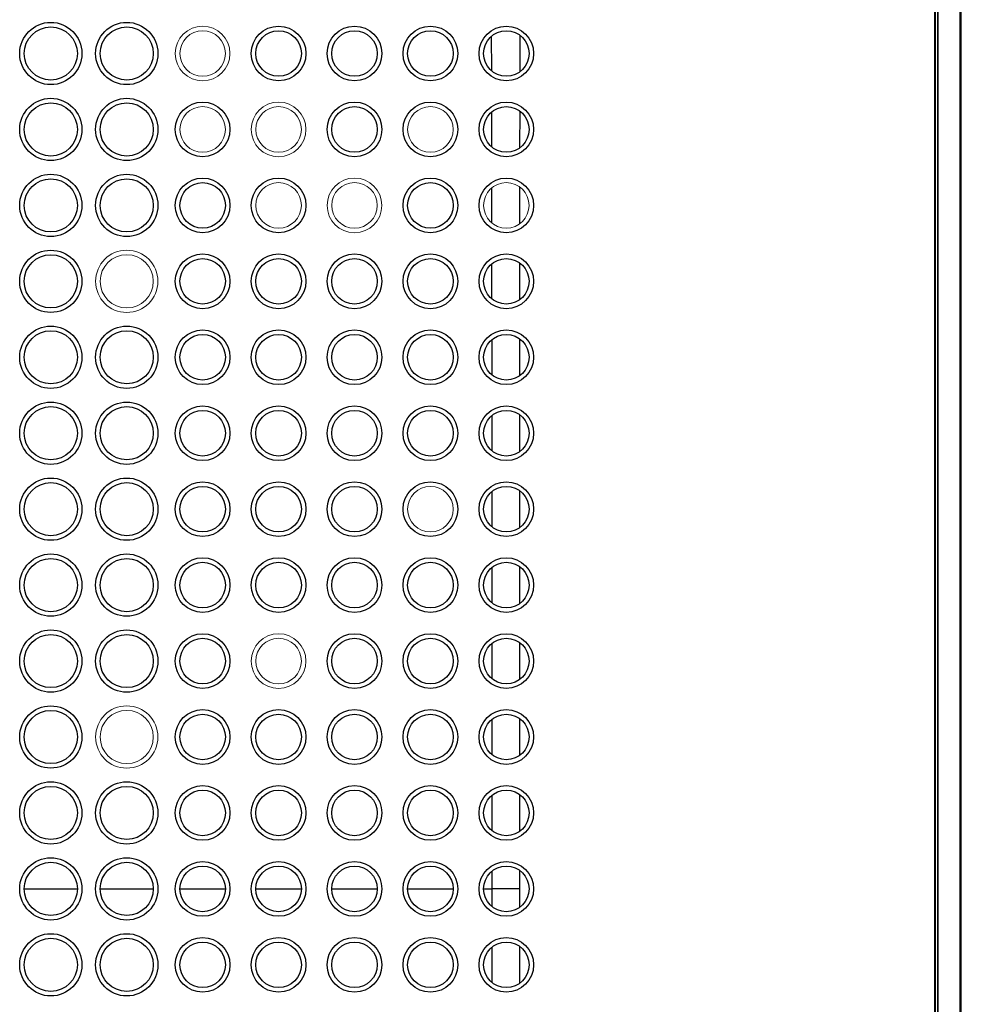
# Model space of a CAD drawing. Header units: millimetres. Extents: x -69 to 684, y -95 to 792.
# Tile 19 of 25: x 106 to 168, y 610 to 675. Entities that reach past the tile are written whole.
import ezdxf

# ---------------------------------------------------------------- set-up
doc = ezdxf.new("R2010")
doc.units = ezdxf.units.MM

msp = doc.modelspace()

# ---------------------------------------------------------------- linework, layer by layer
at = {"color": 144, "linetype": 'Continuous', "lineweight": 18}
for p, q in [((166.344, 477.465), (166.344, 757.397)), ((166.488, 695.66), (166.488, 539.202))]:
    msp.add_line(p, q, dxfattribs=at)
at = {"color": 7, "linetype": 'Continuous', "lineweight": 25}
for p, q in [((166.512, 757.432), (166.512, 477.43)), ((167.968, 757.397), (167.968, 477.465)), ((168.055, 477.465), (168.055, 757.397)), ((166.29, 695.831), (166.29, 539.031))]:
    msp.add_line(p, q, dxfattribs=at)
at = {"color": 8, "linetype": 'Continuous', "lineweight": 25}
for p, q in [((137.126, 671.321), (137.123, 673.558)), ((138.97, 673.608), (138.97, 671.238)), ((137.133, 666.315), (137.13, 668.562)), ((138.969, 668.609), (138.968, 666.237)), ((137.139, 661.31), (137.136, 663.566)), ((138.967, 663.611), (138.967, 661.236)), ((137.145, 656.305), (137.142, 658.57)), ((138.966, 658.612), (138.965, 656.235)), ((137.15, 651.3), (137.148, 653.574)), ((138.964, 653.613), (138.964, 651.235)), ((137.153, 646.298), (137.152, 648.576)), ((138.963, 648.613), (138.963, 646.234)), ((137.156, 641.296), (137.154, 643.578)), ((138.962, 643.614), (138.962, 641.234)), ((137.158, 636.294), (137.157, 638.579)), ((138.962, 638.615), (138.961, 636.233)), ((137.161, 631.292), (137.159, 633.581)), ((137.163, 626.29), (137.162, 628.583)), ((138.961, 628.616), (138.96, 626.233)), ((138.96, 623.616), (138.96, 621.233)), ((137.166, 621.288), (137.165, 623.584)), ((137.168, 617.431), (137.167, 618.586)), ((138.96, 618.616), (138.96, 617.431)), ((106.34, 617.431), (109.84, 617.431)), ((111.34, 617.431), (114.84, 617.431)), ((116.59, 617.431), (119.59, 617.431)), ((121.59, 617.431), (124.59, 617.431)), ((126.59, 617.431), (129.59, 617.431)), ((131.59, 617.431), (134.59, 617.431)), ((136.59, 617.431), (137.168, 617.431)), ((137.167, 616.286), (137.168, 617.431)), ((138.96, 617.431), (138.96, 616.233)), ((137.165, 611.278), (137.166, 613.575)), ((138.96, 613.63), (138.96, 611.247))]:
    msp.add_line(p, q, dxfattribs=at)
at = {"color": 7, "linetype": 'Continuous', "lineweight": 25}
for centre, radius in [((108.09, 672.431), 2.05), ((108.09, 672.431), 1.75), ((113.09, 672.431), 2.05), ((113.09, 672.431), 1.75), ((123.09, 672.431), 1.8), ((128.09, 672.431), 1.8), ((133.09, 672.431), 1.8), ((138.09, 672.431), 1.8), ((123.09, 672.431), 1.5), ((128.09, 672.431), 1.5), ((133.09, 672.431), 1.5), ((138.09, 672.431), 1.5), ((108.09, 667.431), 2.05), ((108.09, 667.431), 1.75), ((113.09, 667.431), 2.05), ((113.09, 667.431), 1.75), ((118.09, 667.431), 1.8), ((128.09, 667.431), 1.8), ((133.09, 667.431), 1.8), ((138.09, 667.431), 1.8), ((128.09, 667.431), 1.5), ((138.09, 667.431), 1.5), ((108.09, 662.431), 2.05), ((113.09, 662.431), 2.05), ((108.09, 662.431), 1.75), ((113.09, 662.431), 1.75), ((118.09, 662.431), 1.8), ((118.09, 662.431), 1.5), ((123.09, 662.431), 1.8), ((133.09, 662.431), 1.8), ((133.09, 662.431), 1.5), ((138.09, 662.431), 1.8), ((108.09, 657.431), 2.05), ((108.09, 657.431), 1.75), ((118.09, 657.431), 1.8), ((118.09, 657.431), 1.5), ((123.09, 657.431), 1.8), ((123.09, 657.431), 1.5), ((128.09, 657.431), 1.8), ((128.09, 657.431), 1.5), ((133.09, 657.431), 1.8), ((133.09, 657.431), 1.5), ((138.09, 657.431), 1.8), ((138.09, 657.431), 1.5), ((108.09, 652.431), 2.05), ((108.09, 652.431), 1.75), ((113.09, 652.431), 2.05), ((113.09, 652.431), 1.75), ((118.09, 652.431), 1.8), ((123.09, 652.431), 1.8), ((128.09, 652.431), 1.8), ((133.09, 652.431), 1.8), ((138.09, 652.431), 1.8), ((118.09, 652.431), 1.5), ((123.09, 652.431), 1.5), ((128.09, 652.431), 1.5), ((133.09, 652.431), 1.5), ((138.09, 652.431), 1.5), ((108.09, 647.431), 2.05), ((108.09, 647.431), 1.75), ((113.09, 647.431), 2.05), ((113.09, 647.431), 1.75), ((118.09, 647.431), 1.8), ((118.09, 647.431), 1.5), ((123.09, 647.431), 1.8), ((123.09, 647.431), 1.5), ((128.09, 647.431), 1.8), ((128.09, 647.431), 1.5), ((133.09, 647.431), 1.8), ((133.09, 647.431), 1.5), ((138.09, 647.431), 1.8), ((138.09, 647.431), 1.5), ((108.09, 642.431), 2.05), ((113.09, 642.431), 2.05), ((108.09, 642.431), 1.75), ((113.09, 642.431), 1.75), ((118.09, 642.431), 1.8), ((118.09, 642.431), 1.5), ((123.09, 642.431), 1.8), ((123.09, 642.431), 1.5), ((128.09, 642.431), 1.8), ((128.09, 642.431), 1.5), ((133.09, 642.431), 1.8), ((138.09, 642.431), 1.8), ((138.09, 642.431), 1.5), ((108.09, 637.431), 2.05), ((108.09, 637.431), 1.75), ((113.09, 637.431), 2.05), ((113.09, 637.431), 1.75), ((118.09, 637.431), 1.8), ((123.09, 637.431), 1.8), ((128.09, 637.431), 1.8), ((133.09, 637.431), 1.8), ((138.09, 637.431), 1.8), ((118.09, 637.431), 1.5), ((123.09, 637.431), 1.5), ((128.09, 637.431), 1.5), ((133.09, 637.431), 1.5), ((138.09, 637.431), 1.5), ((108.09, 632.431), 2.05), ((108.09, 632.431), 1.75), ((113.09, 632.431), 2.05), ((113.09, 632.431), 1.75), ((118.09, 632.431), 1.8), ((128.09, 632.431), 1.8), ((133.09, 632.431), 1.8), ((138.09, 632.431), 1.8), ((118.09, 632.431), 1.5), ((128.09, 632.431), 1.5), ((133.09, 632.431), 1.5), ((138.09, 632.431), 1.5), ((108.09, 627.431), 2.05), ((108.09, 627.431), 1.75), ((118.09, 627.431), 1.8), ((118.09, 627.431), 1.5), ((123.09, 627.431), 1.8), ((123.09, 627.431), 1.5), ((128.09, 627.431), 1.8), ((128.09, 627.431), 1.5), ((133.09, 627.431), 1.8), ((133.09, 627.431), 1.5), ((138.09, 627.431), 1.8), ((138.09, 627.431), 1.5), ((108.09, 622.431), 2.05), ((113.09, 622.431), 2.05), ((108.09, 622.431), 1.75), ((113.09, 622.431), 1.75), ((118.09, 622.431), 1.8), ((118.09, 622.431), 1.5), ((123.09, 622.431), 1.8), ((123.09, 622.431), 1.5), ((128.09, 622.431), 1.8), ((128.09, 622.431), 1.5), ((133.09, 622.431), 1.8), ((133.09, 622.431), 1.5), ((138.09, 622.431), 1.8), ((138.09, 622.431), 1.5), ((108.09, 617.431), 2.05), ((108.09, 617.431), 1.75), ((113.09, 617.431), 2.05), ((113.09, 617.431), 1.75), ((118.09, 617.431), 1.8), ((123.09, 617.431), 1.8), ((128.09, 617.431), 1.8), ((133.09, 617.431), 1.8), ((138.09, 617.431), 1.8), ((118.09, 617.431), 1.5), ((123.09, 617.431), 1.5), ((128.09, 617.431), 1.5), ((133.09, 617.431), 1.5), ((138.09, 617.431), 1.5), ((108.09, 612.431), 2.05), ((108.09, 612.431), 1.75), ((113.09, 612.431), 2.05), ((113.09, 612.431), 1.75), ((118.09, 612.431), 1.8), ((118.09, 612.431), 1.5), ((123.09, 612.431), 1.8), ((123.09, 612.431), 1.5), ((128.09, 612.431), 1.8), ((128.09, 612.431), 1.5), ((133.09, 612.431), 1.8), ((133.09, 612.431), 1.5), ((138.09, 612.431), 1.8), ((138.09, 612.431), 1.5)]:
    msp.add_circle(centre, radius, dxfattribs=at)
at = {"color": 144, "linetype": 'Continuous', "lineweight": 18}
for centre, radius in [((118.09, 672.431), 1.8), ((118.09, 672.431), 1.5), ((123.09, 667.431), 1.8), ((118.09, 667.431), 1.5), ((123.09, 667.431), 1.5), ((133.09, 667.431), 1.5), ((123.09, 662.431), 1.5), ((128.09, 662.431), 1.8), ((128.09, 662.431), 1.5), ((138.09, 662.431), 1.5), ((113.09, 657.431), 2.05), ((113.09, 657.431), 1.75), ((133.09, 642.431), 1.5), ((123.09, 632.431), 1.8), ((123.09, 632.431), 1.5), ((113.09, 627.431), 2.05), ((113.09, 627.431), 1.75)]:
    msp.add_circle(centre, radius, dxfattribs=at)
at = {"color": 8, "linetype": 'Continuous', "lineweight": 25}
msp.add_open_spline([(138.961, 633.615), (138.961, 632.84), (138.961, 632.046), (138.961, 631.252), (138.961, 631.233)], degree=3, knots=[0, 0, 0, 0, 0.976572, 1, 1, 1, 1], dxfattribs=at)
at = {"color": 7, "linetype": 'Continuous', "lineweight": 25}
msp.add_open_spline([(138.96, 617.431), (138.91, 617.431), (138.83, 617.431), (138.607, 617.431), (138.465, 617.431), (138.136, 617.431), (137.949, 617.431), (137.561, 617.431), (137.361, 617.431), (137.168, 617.431)], degree=3, knots=[0, 0, 0, 0, 0.25, 0.25, 0.5, 0.5, 0.75, 0.75, 1, 1, 1, 1], dxfattribs=at)

doc.saveas('drawing.dxf')
